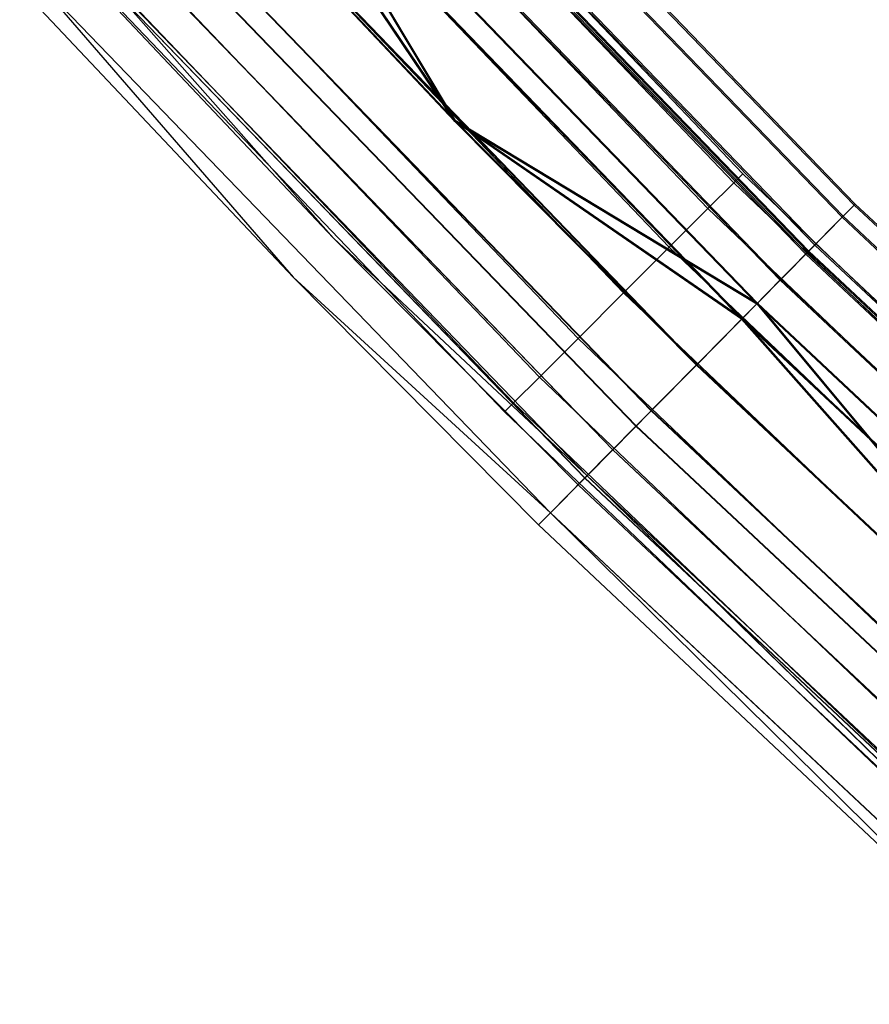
# Model space of a CAD drawing. Extents: x -135 to 135, y -135 to 135.
# Tile 2 of 207: x -100 to -92, y -101 to -92. Entities that reach past the tile are written whole.
import ezdxf

# ---------------------------------------------------------------- set-up
doc = ezdxf.new("R2010")
doc.units = 0
doc.header["$LTSCALE"] = 25.4
doc.layers.get('0').update_dxf_attribs({"linetype": 'CONTINUOUS'})

# ---------------------------------------------------------------- blocks, each defined once
blk = doc.blocks.new('SANTANA_BIURKO_A_PM_STL')
at = {"color": 0}
for p, q in [((-93.3381, -93.3381, 344.4156), (-97.5492, -88.9278, 344.4156)), ((-93.3381, -93.3381, 344.4156), (-97.5492, -88.9278, 344.4156)), ((-93.3381, -93.3381, 147.4156), (-97.5492, -88.9278, 147.4156)), ((-93.3381, -93.3381, 147.4156), (-97.5492, -88.9278, 147.4156)), ((-96.8294, -88.9737, 344.4156), (-92.347, -93.6177, 344.4156)), ((-96.8294, -88.9737, 344.4156), (-92.347, -93.6177, 344.4156)), ((-96.8196, -88.9647, 147.4156), (-92.3377, -93.6083, 147.4156)), ((-96.8196, -88.9647, 147.4156), (-92.3377, -93.6083, 147.4156)), ((-97.6336, -89.0047, 343.8416), (-93.4188, -93.4188, 343.8416)), ((-93.4188, -93.4188, 344.9897), (-97.6336, -89.0047, 344.9897)), ((-93.4188, -93.4188, 344.9897), (-97.6336, -89.0047, 344.9897)), ((-97.6336, -89.0047, 343.8416), (-93.4188, -93.4188, 343.8416)), ((-97.6336, -89.0047, 146.8416), (-93.4188, -93.4188, 146.8416)), ((-93.4188, -93.4188, 147.9897), (-97.6336, -89.0047, 147.9897)), ((-93.4188, -93.4188, 147.9897), (-97.6336, -89.0047, 147.9897)), ((-97.6336, -89.0047, 146.8416), (-93.4188, -93.4188, 146.8416)), ((-96.9415, -89.0767, 343.6503), (-92.4539, -93.7261, 343.6503)), ((-96.9415, -89.0767, 343.6503), (-92.4539, -93.7261, 343.6503)), ((-96.9415, -89.0767, 345.181), (-92.4539, -93.7261, 345.181)), ((-96.9415, -89.0767, 345.181), (-92.4539, -93.7261, 345.181)), ((-96.9321, -89.0681, 146.6477), (-92.445, -93.717, 146.6477)), ((-96.9321, -89.0681, 146.6477), (-92.445, -93.717, 146.6477)), ((-96.9321, -89.0681, 148.1835), (-92.445, -93.717, 148.1835)), ((-96.9321, -89.0681, 148.1835), (-92.445, -93.717, 148.1835)), ((-97.8738, -89.2238, 343.355), (-93.6488, -93.6488, 343.355)), ((-97.8738, -89.2238, 343.355), (-93.6488, -93.6488, 343.355)), ((-93.6488, -93.6488, 345.4763), (-97.8738, -89.2238, 345.4763)), ((-93.6488, -93.6488, 345.4763), (-97.8738, -89.2238, 345.4763)), ((-97.8738, -89.2238, 146.355), (-93.6488, -93.6488, 146.355)), ((-97.8738, -89.2238, 146.355), (-93.6488, -93.6488, 146.355)), ((-93.6488, -93.6488, 148.4763), (-97.8738, -89.2238, 148.4763)), ((-93.6488, -93.6488, 148.4763), (-97.8738, -89.2238, 148.4763)), ((-92.6981, -93.9737, 344.4156), (-97.1976, -89.312, 344.4156)), ((-92.6981, -93.9737, 344.4156), (-97.1976, -89.312, 344.4156)), ((-92.6888, -93.9642, 147.4156), (-97.1878, -89.303, 147.4156)), ((-92.6888, -93.9642, 147.4156), (-97.1878, -89.303, 147.4156)), ((-97.2816, -89.3893, 344.9897), (-92.7783, -94.055, 344.9897)), ((-92.7783, -94.055, 343.8416), (-97.2816, -89.3893, 343.8416)), ((-92.7783, -94.055, 343.8416), (-97.2816, -89.3893, 343.8416)), ((-97.2816, -89.3893, 344.9897), (-92.7783, -94.055, 344.9897)), ((-92.7694, -94.0459, 147.9922), (-97.2722, -89.3806, 147.9922)), ((-92.7694, -94.0459, 147.9922), (-97.2722, -89.3806, 147.9922)), ((-92.7694, -94.0459, 146.8391), (-97.2722, -89.3806, 146.8391)), ((-92.7694, -94.0459, 146.8391), (-97.2722, -89.3806, 146.8391)), ((-97.2607, -89.3701, 343.0014), (-92.7584, -94.0348, 343.0014)), ((-97.2607, -89.3701, 343.0014), (-92.7584, -94.0348, 343.0014)), ((-97.2607, -89.3701, 345.8299), (-92.7584, -94.0348, 345.8299)), ((-97.2607, -89.3701, 345.8299), (-92.7584, -94.0348, 345.8299)), ((-97.2524, -89.3624, 145.9967), (-92.7504, -94.0267, 145.9967)), ((-97.2524, -89.3624, 145.9967), (-92.7504, -94.0267, 145.9967)), ((-97.2524, -89.3624, 148.8345), (-92.7504, -94.0267, 148.8345)), ((-97.2524, -89.3624, 148.8345), (-92.7504, -94.0267, 148.8345)), ((-98.2335, -89.5517, 343.0298), (-93.9929, -93.9929, 343.0298)), ((-98.2335, -89.5517, 343.0298), (-93.9929, -93.9929, 343.0298)), ((-93.9929, -93.9929, 345.8015), (-98.2335, -89.5517, 345.8015)), ((-93.9929, -93.9929, 345.8015), (-98.2335, -89.5517, 345.8015)), ((-98.2335, -89.5517, 146.0298), (-93.9929, -93.9929, 146.0298)), ((-98.2335, -89.5517, 146.0298), (-93.9929, -93.9929, 146.0298)), ((-93.9929, -93.9929, 148.8015), (-98.2335, -89.5517, 148.8015)), ((-93.9929, -93.9929, 148.8015), (-98.2335, -89.5517, 148.8015)), ((-93.0067, -94.2865, 345.4763), (-97.5211, -89.6093, 345.4763)), ((-93.0067, -94.2865, 345.4763), (-97.5211, -89.6093, 345.4763)), ((-97.5211, -89.6093, 343.355), (-93.0067, -94.2865, 343.355)), ((-97.5211, -89.6093, 343.355), (-93.0067, -94.2865, 343.355)), ((-97.5127, -89.6016, 148.481), (-92.9987, -94.2784, 148.481)), ((-97.5127, -89.6016, 148.481), (-92.9987, -94.2784, 148.481)), ((-92.9987, -94.2784, 146.3503), (-97.5127, -89.6016, 146.3503)), ((-92.9987, -94.2784, 146.3503), (-97.5127, -89.6016, 146.3503)), ((-97.7385, -89.8091, 342.5679), (-95.9039, -92.8692, 342.4156)), ((-97.7385, -89.8091, 342.5679), (-95.9039, -92.8692, 342.4156)), ((-97.7385, -89.8091, 342.5679), (-93.214, -94.4967, 342.5679)), ((-97.7385, -89.8091, 342.5679), (-93.214, -94.4967, 342.5679)), ((-97.7385, -89.8091, 346.2634), (-93.214, -94.4967, 346.2634)), ((-97.7385, -89.8091, 346.2634), (-93.214, -94.4967, 346.2634)), ((-97.7317, -89.8029, 145.5618), (-93.2076, -94.4902, 145.5618)), ((-97.7317, -89.8029, 145.5618), (-93.2076, -94.4902, 145.5618)), ((-97.7317, -89.8029, 149.2695), (-93.2076, -94.4902, 149.2695)), ((-97.7317, -89.8029, 149.2695), (-93.2076, -94.4902, 149.2695)), ((-97.7317, -89.8029, 149.2695), (-95.8991, -92.8646, 149.4223)), ((-97.7317, -89.8029, 149.2695), (-95.8991, -92.8646, 149.4223)), ((-98.6577, -89.9384, 342.9156), (-94.3988, -94.3988, 342.9156)), ((-98.6577, -89.9384, 342.9156), (-94.3988, -94.3988, 342.9156)), ((-94.3988, -94.3988, 345.9156), (-98.6577, -89.9384, 345.9156)), ((-94.3988, -94.3988, 345.9156), (-98.6577, -89.9384, 345.9156)), ((-98.6577, -89.9384, 145.9156), (-94.3988, -94.3988, 145.9156)), ((-98.6577, -89.9384, 145.9156), (-94.3988, -94.3988, 145.9156)), ((-94.3988, -94.3988, 148.9156), (-98.6577, -89.9384, 148.9156)), ((-94.3988, -94.3988, 148.9156), (-98.6577, -89.9384, 148.9156)), ((-93.3484, -94.6329, 345.8015), (-97.8794, -89.9385, 345.8015)), ((-93.3484, -94.6329, 345.8015), (-97.8794, -89.9385, 345.8015)), ((-93.3484, -94.6329, 343.0298), (-97.8794, -89.9385, 343.0298)), ((-95.9039, -92.8692, 342.9156), (-97.8794, -89.9385, 343.0298)), ((-95.9039, -92.8692, 342.9156), (-97.8794, -89.9385, 343.0298)), ((-93.3484, -94.6329, 343.0298), (-97.8794, -89.9385, 343.0298)), ((-93.342, -94.6264, 148.8076), (-97.8726, -89.9323, 148.8076)), ((-97.8726, -89.9323, 146.0237), (-93.342, -94.6264, 146.0237)), ((-97.8726, -89.9323, 148.8076), (-95.8991, -92.8646, 148.9223)), ((-93.342, -94.6264, 148.8076), (-97.8726, -89.9323, 148.8076)), ((-97.8726, -89.9323, 148.8076), (-95.8991, -92.8646, 148.9223)), ((-97.8726, -89.9323, 146.0237), (-93.342, -94.6264, 146.0237)), ((-94.8046, -94.8046, 345.8015), (-99.0819, -90.3251, 345.8015)), ((-99.0819, -90.3251, 343.0298), (-94.8046, -94.8046, 343.0298)), ((-99.0819, -90.3251, 343.0298), (-94.8046, -94.8046, 343.0298)), ((-94.8046, -94.8046, 345.8015), (-99.0819, -90.3251, 345.8015)), ((-94.8046, -94.8046, 148.8015), (-99.0819, -90.3251, 148.8015)), ((-99.0819, -90.3251, 146.0298), (-94.8046, -94.8046, 146.0298)), ((-99.0819, -90.3251, 146.0298), (-94.8046, -94.8046, 146.0298)), ((-94.8046, -94.8046, 148.8015), (-99.0819, -90.3251, 148.8015)), ((-93.7515, -95.0416, 345.9156), (-98.3021, -90.3269, 345.9156)), ((-93.7515, -95.0416, 345.9156), (-98.3021, -90.3269, 345.9156)), ((-98.3021, -90.3269, 342.9156), (-95.9039, -92.8692, 342.9156)), ((-98.3021, -90.3269, 342.9156), (-95.9039, -92.8692, 342.9156)), ((-98.3021, -90.3269, 342.4156), (-95.9039, -92.8692, 342.4156)), ((-98.3021, -90.3269, 342.4156), (-95.9039, -92.8692, 342.4156)), ((-98.3021, -90.3269, 346.4156), (-93.7515, -95.0416, 346.4156)), ((-98.3021, -90.3269, 346.4156), (-93.7515, -95.0416, 346.4156)), ((-98.2972, -90.3224, 145.409), (-93.7469, -95.0368, 145.409)), ((-98.2972, -90.3224, 145.409), (-93.7469, -95.0368, 145.409)), ((-98.2972, -90.3224, 149.4223), (-95.8991, -92.8646, 149.4223)), ((-98.2972, -90.3224, 149.4223), (-95.8991, -92.8646, 149.4223)), ((-98.2972, -90.3224, 148.9223), (-95.8991, -92.8646, 148.9223)), ((-93.7469, -95.0368, 145.909), (-98.2972, -90.3224, 145.909)), ((-98.2972, -90.3224, 148.9223), (-95.8991, -92.8646, 148.9223)), ((-93.7469, -95.0368, 145.909), (-98.2972, -90.3224, 145.909)), ((-99.4415, -90.6529, 345.4763), (-95.1488, -95.1488, 345.4763)), ((-99.4415, -90.6529, 345.4763), (-95.1488, -95.1488, 345.4763)), ((-99.4415, -90.6529, 343.355), (-95.1488, -95.1488, 343.355)), ((-99.4415, -90.6529, 343.355), (-95.1488, -95.1488, 343.355)), ((-99.4415, -90.6529, 148.4763), (-95.1488, -95.1488, 148.4763)), ((-99.4415, -90.6529, 148.4763), (-95.1488, -95.1488, 148.4763)), ((-99.4415, -90.6529, 146.355), (-95.1488, -95.1488, 146.355)), ((-99.4415, -90.6529, 146.355), (-95.1488, -95.1488, 146.355)), ((-94.1546, -95.4502, 345.8015), (-98.7248, -90.7153, 345.8015)), ((-94.1546, -95.4502, 345.8015), (-98.7248, -90.7153, 345.8015)), ((-94.1518, -95.4473, 146.0237), (-98.7217, -90.7125, 146.0237)), ((-94.1518, -95.4473, 146.0237), (-98.7217, -90.7125, 146.0237)), ((-99.6818, -90.872, 344.9897), (-95.3787, -95.3787, 344.9897)), ((-99.6818, -90.872, 344.9897), (-95.3787, -95.3787, 344.9897)), ((-99.6818, -90.872, 343.8416), (-95.3787, -95.3787, 343.8416)), ((-99.6818, -90.872, 343.8416), (-95.3787, -95.3787, 343.8416)), ((-99.6818, -90.872, 147.9897), (-95.3787, -95.3787, 147.9897)), ((-99.6818, -90.872, 147.9897), (-95.3787, -95.3787, 147.9897)), ((-99.6818, -90.872, 146.8416), (-95.3787, -95.3787, 146.8416)), ((-99.6818, -90.872, 146.8416), (-95.3787, -95.3787, 146.8416)), ((-98.8656, -90.8448, 346.2634), (-94.289, -95.5864, 346.2634)), ((-98.8656, -90.8448, 346.2634), (-94.289, -95.5864, 346.2634)), ((-98.8626, -90.842, 145.5618), (-94.2861, -95.5835, 145.5618)), ((-98.8626, -90.842, 145.5618), (-94.2861, -95.5835, 145.5618)), ((-99.7662, -90.9489, 344.4156), (-95.4594, -95.4594, 344.4156)), ((-99.7662, -90.9489, 344.4156), (-95.4594, -95.4594, 344.4156)), ((-99.7662, -90.9489, 147.4156), (-95.4594, -95.4594, 147.4156)), ((-99.7662, -90.9489, 147.4156), (-95.4594, -95.4594, 147.4156)), ((-99.0831, -91.0446, 345.4763), (-94.4964, -95.7967, 345.4763)), ((-99.0831, -91.0446, 345.4763), (-94.4964, -95.7967, 345.4763)), ((-99.0816, -91.0433, 146.3503), (-94.495, -95.7953, 146.3503)), ((-99.0816, -91.0433, 146.3503), (-94.495, -95.7953, 146.3503)), ((-96.9815, -93.9127, 344.4156), (-99.4066, -91.3418, 344.4156)), ((-99.4066, -91.3418, 147.4156), (-96.9815, -93.9127, 147.4156)), ((-99.4066, -91.3418, 147.4156), (-96.9815, -93.9127, 147.4156)), ((-96.9815, -93.9127, 344.4156), (-99.4066, -91.3418, 344.4156)), ((-99.3434, -91.2838, 345.8299), (-94.7447, -96.0484, 345.8299)), ((-99.3434, -91.2838, 345.8299), (-94.7447, -96.0484, 345.8299)), ((-99.342, -91.2825, 145.9967), (-94.7433, -96.047, 145.9967)), ((-99.342, -91.2825, 145.9967), (-94.7433, -96.047, 145.9967)), ((-94.7247, -96.0282, 344.9897), (-99.3225, -91.2646, 344.9897)), ((-99.3225, -91.2646, 344.9897), (-96.9815, -93.9127, 344.4156)), ((-94.7247, -96.0282, 344.9897), (-99.3225, -91.2646, 344.9897)), ((-99.3225, -91.2646, 344.9897), (-96.9815, -93.9127, 344.4156)), ((-94.7244, -96.0278, 146.8391), (-99.3221, -91.2642, 146.8391)), ((-96.9815, -93.9127, 147.4156), (-99.3221, -91.2642, 146.8391)), ((-96.9815, -93.9127, 147.4156), (-99.3221, -91.2642, 146.8391)), ((-94.7244, -96.0278, 146.8391), (-99.3221, -91.2642, 146.8391)), ((-99.6627, -91.5771, 345.181), (-95.0491, -96.357, 345.181)), ((-99.6627, -91.5771, 345.181), (-95.0491, -96.357, 345.181)), ((-99.6627, -91.5771, 345.181), (-97.3407, -94.2605, 344.4156)), ((-99.6627, -91.5771, 345.181), (-97.3407, -94.2605, 344.4156)), ((-99.6623, -91.5768, 146.6477), (-97.3407, -94.2605, 147.4156)), ((-99.6623, -91.5768, 146.6477), (-97.3407, -94.2605, 147.4156)), ((-99.6623, -91.5768, 146.6477), (-95.0488, -96.3567, 146.6477)), ((-99.6623, -91.5768, 146.6477), (-95.0488, -96.3567, 146.6477)), ((-99.7748, -91.6801, 344.4156), (-97.3407, -94.2605, 344.4156)), ((-99.7748, -91.6801, 344.4156), (-97.3407, -94.2605, 344.4156)), ((-99.7748, -91.6801, 147.4156), (-97.3407, -94.2605, 147.4156)), ((-99.7748, -91.6801, 147.4156), (-97.3407, -94.2605, 147.4156)), ((-95.9039, -92.8692, 342.9156), (-93.7515, -95.0416, 342.9156)), ((-93.3484, -94.6329, 343.0298), (-95.9039, -92.8692, 342.9156)), ((-93.3484, -94.6329, 343.0298), (-95.9039, -92.8692, 342.9156)), ((-95.9039, -92.8692, 342.9156), (-93.7515, -95.0416, 342.9156)), ((-95.9039, -92.8692, 342.9156), (-95.9039, -92.8692, 342.4156)), ((-95.9039, -92.8692, 342.4156), (-93.7515, -95.0416, 342.4156)), ((-95.9039, -92.8692, 342.9156), (-95.9039, -92.8692, 342.4156)), ((-95.9039, -92.8692, 342.4156), (-93.7515, -95.0416, 342.4156)), ((-95.9039, -92.8692, 342.4156), (-93.214, -94.4967, 342.5679)), ((-95.9039, -92.8692, 342.4156), (-93.214, -94.4967, 342.5679)), ((-95.8991, -92.8646, 149.4223), (-93.7469, -95.0368, 149.4223)), ((-93.2076, -94.4902, 149.2695), (-95.8991, -92.8646, 149.4223)), ((-93.2076, -94.4902, 149.2695), (-95.8991, -92.8646, 149.4223)), ((-95.8991, -92.8646, 149.4223), (-93.7469, -95.0368, 149.4223)), ((-95.8991, -92.8646, 149.4223), (-95.8991, -92.8646, 148.9223)), ((-95.8991, -92.8646, 148.9223), (-93.7469, -95.0368, 148.9223)), ((-95.8991, -92.8646, 149.4223), (-95.8991, -92.8646, 148.9223)), ((-93.342, -94.6264, 148.8076), (-95.8991, -92.8646, 148.9223)), ((-95.8991, -92.8646, 148.9223), (-93.7469, -95.0368, 148.9223)), ((-93.342, -94.6264, 148.8076), (-95.8991, -92.8646, 148.9223)), ((-93.3381, -93.3381, 344.4156), (-93.4188, -93.4188, 344.9897)), ((-93.3381, -93.3381, 344.4156), (-93.4188, -93.4188, 344.9897)), ((-93.4188, -93.4188, 343.8416), (-93.3381, -93.3381, 344.4156)), ((-93.4188, -93.4188, 343.8416), (-93.3381, -93.3381, 344.4156)), ((-93.3381, -93.3381, 147.4156), (-93.4188, -93.4188, 147.9897)), ((-93.3381, -93.3381, 147.4156), (-93.4188, -93.4188, 147.9897)), ((-93.4188, -93.4188, 146.8416), (-93.3381, -93.3381, 147.4156)), ((-93.4188, -93.4188, 146.8416), (-93.3381, -93.3381, 147.4156)), ((-88.9278, -97.5492, 344.4156), (-93.3381, -93.3381, 344.4156)), ((-88.9278, -97.5492, 344.4156), (-93.3381, -93.3381, 344.4156)), ((-88.9278, -97.5492, 147.4156), (-93.3381, -93.3381, 147.4156)), ((-88.9278, -97.5492, 147.4156), (-93.3381, -93.3381, 147.4156)), ((-93.6488, -93.6488, 343.355), (-93.4188, -93.4188, 343.8416)), ((-93.6488, -93.6488, 343.355), (-93.4188, -93.4188, 343.8416)), ((-93.4188, -93.4188, 344.9897), (-93.6488, -93.6488, 345.4763)), ((-93.4188, -93.4188, 344.9897), (-93.6488, -93.6488, 345.4763)), ((-93.6488, -93.6488, 146.355), (-93.4188, -93.4188, 146.8416)), ((-93.6488, -93.6488, 146.355), (-93.4188, -93.4188, 146.8416)), ((-93.4188, -93.4188, 147.9897), (-93.6488, -93.6488, 148.4763)), ((-93.4188, -93.4188, 147.9897), (-93.6488, -93.6488, 148.4763)), ((-93.4188, -93.4188, 343.8416), (-89.0047, -97.6336, 343.8416)), ((-89.0047, -97.6336, 344.9897), (-93.4188, -93.4188, 344.9897)), ((-89.0047, -97.6336, 344.9897), (-93.4188, -93.4188, 344.9897)), ((-93.4188, -93.4188, 343.8416), (-89.0047, -97.6336, 343.8416)), ((-93.4188, -93.4188, 146.8416), (-89.0047, -97.6336, 146.8416)), ((-89.0047, -97.6336, 147.9897), (-93.4188, -93.4188, 147.9897)), ((-89.0047, -97.6336, 147.9897), (-93.4188, -93.4188, 147.9897)), ((-93.4188, -93.4188, 146.8416), (-89.0047, -97.6336, 146.8416)), ((-92.347, -93.6177, 344.4156), (-92.4539, -93.7261, 343.6503)), ((-92.4539, -93.7261, 345.181), (-92.347, -93.6177, 344.4156)), ((-92.347, -93.6177, 344.4156), (-92.4539, -93.7261, 343.6503)), ((-92.4539, -93.7261, 345.181), (-92.347, -93.6177, 344.4156)), ((-92.3377, -93.6083, 147.4156), (-92.445, -93.717, 146.6477)), ((-92.445, -93.717, 148.1835), (-92.3377, -93.6083, 147.4156)), ((-92.3377, -93.6083, 147.4156), (-92.445, -93.717, 146.6477)), ((-92.445, -93.717, 148.1835), (-92.3377, -93.6083, 147.4156)), ((-92.347, -93.6177, 344.4156), (-87.6422, -98.0362, 344.4156)), ((-92.347, -93.6177, 344.4156), (-87.6422, -98.0362, 344.4156)), ((-92.3377, -93.6083, 147.4156), (-87.6333, -98.0263, 147.4156)), ((-92.3377, -93.6083, 147.4156), (-87.6333, -98.0263, 147.4156)), ((-93.6488, -93.6488, 343.355), (-93.9929, -93.9929, 343.0298)), ((-93.6488, -93.6488, 343.355), (-93.9929, -93.9929, 343.0298)), ((-93.6488, -93.6488, 345.4763), (-93.9929, -93.9929, 345.8015)), ((-93.6488, -93.6488, 345.4763), (-93.9929, -93.9929, 345.8015)), ((-93.6488, -93.6488, 146.355), (-93.9929, -93.9929, 146.0298)), ((-93.6488, -93.6488, 146.355), (-93.9929, -93.9929, 146.0298)), ((-93.6488, -93.6488, 148.4763), (-93.9929, -93.9929, 148.8015)), ((-93.6488, -93.6488, 148.4763), (-93.9929, -93.9929, 148.8015)), ((-93.6488, -93.6488, 343.355), (-89.2238, -97.8738, 343.355)), ((-93.6488, -93.6488, 343.355), (-89.2238, -97.8738, 343.355)), ((-89.2238, -97.8738, 345.4763), (-93.6488, -93.6488, 345.4763)), ((-89.2238, -97.8738, 345.4763), (-93.6488, -93.6488, 345.4763)), ((-93.6488, -93.6488, 146.355), (-89.2238, -97.8738, 146.355)), ((-93.6488, -93.6488, 146.355), (-89.2238, -97.8738, 146.355)), ((-89.2238, -97.8738, 148.4763), (-93.6488, -93.6488, 148.4763)), ((-89.2238, -97.8738, 148.4763), (-93.6488, -93.6488, 148.4763)), ((-92.4539, -93.7261, 343.6503), (-92.7584, -94.0348, 343.0014)), ((-92.7584, -94.0348, 345.8299), (-92.4539, -93.7261, 345.181)), ((-92.4539, -93.7261, 343.6503), (-92.7584, -94.0348, 343.0014)), ((-92.7584, -94.0348, 345.8299), (-92.4539, -93.7261, 345.181)), ((-92.445, -93.717, 146.6477), (-92.7504, -94.0267, 145.9967)), ((-92.7504, -94.0267, 148.8345), (-92.445, -93.717, 148.1835)), ((-92.445, -93.717, 146.6477), (-92.7504, -94.0267, 145.9967)), ((-92.7504, -94.0267, 148.8345), (-92.445, -93.717, 148.1835)), ((-92.4539, -93.7261, 343.6503), (-87.7436, -98.1497, 343.6503)), ((-92.4539, -93.7261, 343.6503), (-87.7436, -98.1497, 343.6503)), ((-92.4539, -93.7261, 345.181), (-87.7436, -98.1497, 345.181)), ((-92.4539, -93.7261, 345.181), (-87.7436, -98.1497, 345.181)), ((-92.445, -93.717, 146.6477), (-87.7351, -98.1402, 146.6477)), ((-92.445, -93.717, 146.6477), (-87.7351, -98.1402, 146.6477)), ((-92.445, -93.717, 148.1835), (-87.7351, -98.1402, 148.1835)), ((-92.445, -93.717, 148.1835), (-87.7351, -98.1402, 148.1835)), ((-94.7247, -96.0282, 344.9897), (-96.9815, -93.9127, 344.4156)), ((-94.8049, -96.1095, 344.4156), (-96.9815, -93.9127, 344.4156)), ((-94.7247, -96.0282, 344.9897), (-96.9815, -93.9127, 344.4156)), ((-96.9815, -93.9127, 147.4156), (-94.8049, -96.1095, 147.4156)), ((-94.7244, -96.0278, 146.8391), (-96.9815, -93.9127, 147.4156)), ((-94.7244, -96.0278, 146.8391), (-96.9815, -93.9127, 147.4156)), ((-96.9815, -93.9127, 147.4156), (-94.8049, -96.1095, 147.4156)), ((-96.9815, -93.9127, 147.4156), (-96.9815, -93.9127, 344.4156)), ((-94.8049, -96.1095, 344.4156), (-96.9815, -93.9127, 344.4156)), ((-96.9815, -93.9127, 147.4156), (-96.9815, -93.9127, 344.4156)), ((-92.6888, -93.9642, 147.4156), (-92.7694, -94.0459, 147.9922)), ((-92.7694, -94.0459, 146.8391), (-92.6888, -93.9642, 147.4156)), ((-92.7694, -94.0459, 146.8391), (-92.6888, -93.9642, 147.4156)), ((-92.6888, -93.9642, 147.4156), (-92.7694, -94.0459, 147.9922)), ((-87.9666, -98.3991, 147.4156), (-92.6888, -93.9642, 147.4156)), ((-87.9666, -98.3991, 147.4156), (-92.6888, -93.9642, 147.4156)), ((-93.9929, -93.9929, 343.0298), (-94.3988, -94.3988, 342.9156)), ((-93.9929, -93.9929, 343.0298), (-94.3988, -94.3988, 342.9156)), ((-93.9929, -93.9929, 345.8015), (-94.3988, -94.3988, 345.9156)), ((-93.9929, -93.9929, 345.8015), (-94.3988, -94.3988, 345.9156)), ((-93.9929, -93.9929, 146.0298), (-94.3988, -94.3988, 145.9156)), ((-93.9929, -93.9929, 146.0298), (-94.3988, -94.3988, 145.9156)), ((-93.9929, -93.9929, 148.8015), (-94.3988, -94.3988, 148.9156)), ((-93.9929, -93.9929, 148.8015), (-94.3988, -94.3988, 148.9156)), ((-93.9929, -93.9929, 343.0298), (-89.5517, -98.2335, 343.0298)), ((-93.9929, -93.9929, 343.0298), (-89.5517, -98.2335, 343.0298)), ((-89.5517, -98.2335, 345.8015), (-93.9929, -93.9929, 345.8015)), ((-89.5517, -98.2335, 345.8015), (-93.9929, -93.9929, 345.8015)), ((-93.9929, -93.9929, 146.0298), (-89.5517, -98.2335, 146.0298)), ((-93.9929, -93.9929, 146.0298), (-89.5517, -98.2335, 146.0298)), ((-89.5517, -98.2335, 148.8015), (-93.9929, -93.9929, 148.8015)), ((-89.5517, -98.2335, 148.8015), (-93.9929, -93.9929, 148.8015)), ((-92.7584, -94.0348, 343.0014), (-93.214, -94.4967, 342.5679)), ((-93.214, -94.4967, 346.2634), (-92.7584, -94.0348, 345.8299)), ((-92.7584, -94.0348, 343.0014), (-93.214, -94.4967, 342.5679)), ((-93.214, -94.4967, 346.2634), (-92.7584, -94.0348, 345.8299)), ((-92.7504, -94.0267, 145.9967), (-93.2076, -94.4902, 145.5618)), ((-93.2076, -94.4902, 149.2695), (-92.7504, -94.0267, 148.8345)), ((-92.7504, -94.0267, 145.9967), (-93.2076, -94.4902, 145.5618)), ((-93.2076, -94.4902, 149.2695), (-92.7504, -94.0267, 148.8345)), ((-93.0067, -94.2865, 345.4763), (-92.7783, -94.055, 344.9897)), ((-92.7783, -94.055, 343.8416), (-93.0067, -94.2865, 343.355)), ((-93.0067, -94.2865, 345.4763), (-92.7783, -94.055, 344.9897)), ((-92.7783, -94.055, 343.8416), (-93.0067, -94.2865, 343.355)), ((-92.7694, -94.0459, 147.9922), (-92.9987, -94.2784, 148.481)), ((-92.7694, -94.0459, 147.9922), (-92.9987, -94.2784, 148.481)), ((-92.9987, -94.2784, 146.3503), (-92.7694, -94.0459, 146.8391)), ((-92.9987, -94.2784, 146.3503), (-92.7694, -94.0459, 146.8391)), ((-92.7783, -94.055, 343.8416), (-92.6981, -93.9737, 344.4156)), ((-92.7783, -94.055, 343.8416), (-92.6981, -93.9737, 344.4156)), ((-92.6981, -93.9737, 344.4156), (-92.7783, -94.055, 344.9897)), ((-92.6981, -93.9737, 344.4156), (-92.7783, -94.055, 344.9897)), ((-92.7783, -94.055, 343.8416), (-88.0515, -98.4941, 343.8416)), ((-88.0515, -98.4941, 344.9897), (-92.7783, -94.055, 344.9897)), ((-88.0515, -98.4941, 344.9897), (-92.7783, -94.055, 344.9897)), ((-92.7783, -94.055, 343.8416), (-88.0515, -98.4941, 343.8416)), ((-88.043, -98.4846, 147.9922), (-92.7694, -94.0459, 147.9922)), ((-88.043, -98.4846, 146.8391), (-92.7694, -94.0459, 146.8391)), ((-88.043, -98.4846, 146.8391), (-92.7694, -94.0459, 146.8391)), ((-88.043, -98.4846, 147.9922), (-92.7694, -94.0459, 147.9922)), ((-92.7584, -94.0348, 343.0014), (-88.0326, -98.4729, 343.0014)), ((-92.7584, -94.0348, 343.0014), (-88.0326, -98.4729, 343.0014)), ((-92.7584, -94.0348, 345.8299), (-88.0326, -98.4729, 345.8299)), ((-92.7584, -94.0348, 345.8299), (-88.0326, -98.4729, 345.8299)), ((-92.7504, -94.0267, 145.9967), (-88.025, -98.4645, 145.9967)), ((-92.7504, -94.0267, 145.9967), (-88.025, -98.4645, 145.9967)), ((-92.7504, -94.0267, 148.8345), (-88.025, -98.4645, 148.8345)), ((-92.7504, -94.0267, 148.8345), (-88.025, -98.4645, 148.8345)), ((-87.9754, -98.409, 344.4156), (-92.6981, -93.9737, 344.4156)), ((-87.9754, -98.409, 344.4156), (-92.6981, -93.9737, 344.4156)), ((-97.3407, -94.2605, 344.4156), (-95.156, -96.4654, 344.4156)), ((-95.0491, -96.357, 345.181), (-97.3407, -94.2605, 344.4156)), ((-95.0491, -96.357, 345.181), (-97.3407, -94.2605, 344.4156)), ((-97.3407, -94.2605, 344.4156), (-95.156, -96.4654, 344.4156)), ((-97.3407, -94.2605, 344.4156), (-97.3407, -94.2605, 147.4156)), ((-97.3407, -94.2605, 147.4156), (-95.156, -96.4654, 147.4156)), ((-97.3407, -94.2605, 344.4156), (-97.3407, -94.2605, 147.4156)), ((-97.3407, -94.2605, 147.4156), (-95.156, -96.4654, 147.4156)), ((-97.3407, -94.2605, 147.4156), (-95.0488, -96.3567, 146.6477)), ((-97.3407, -94.2605, 147.4156), (-95.0488, -96.3567, 146.6477)), ((-93.0067, -94.2865, 345.4763), (-93.3484, -94.6329, 345.8015)), ((-93.0067, -94.2865, 345.4763), (-93.3484, -94.6329, 345.8015)), ((-93.3484, -94.6329, 343.0298), (-93.0067, -94.2865, 343.355)), ((-93.3484, -94.6329, 343.0298), (-93.0067, -94.2865, 343.355)), ((-93.342, -94.6264, 148.8076), (-92.9987, -94.2784, 148.481)), ((-93.342, -94.6264, 148.8076), (-92.9987, -94.2784, 148.481)), ((-92.9987, -94.2784, 146.3503), (-93.342, -94.6264, 146.0237)), ((-92.9987, -94.2784, 146.3503), (-93.342, -94.6264, 146.0237)), ((-93.0067, -94.2865, 345.4763), (-88.2682, -98.7365, 345.4763)), ((-88.2682, -98.7365, 343.355), (-93.0067, -94.2865, 343.355)), ((-93.0067, -94.2865, 345.4763), (-88.2682, -98.7365, 345.4763)), ((-88.2682, -98.7365, 343.355), (-93.0067, -94.2865, 343.355)), ((-88.2607, -98.7281, 148.481), (-92.9987, -94.2784, 148.481)), ((-88.2607, -98.7281, 148.481), (-92.9987, -94.2784, 148.481)), ((-92.9987, -94.2784, 146.3503), (-88.2607, -98.7281, 146.3503)), ((-92.9987, -94.2784, 146.3503), (-88.2607, -98.7281, 146.3503)), ((-94.3988, -94.3988, 342.9156), (-94.8046, -94.8046, 343.0298)), ((-94.3988, -94.3988, 342.9156), (-94.8046, -94.8046, 343.0298)), ((-94.3988, -94.3988, 345.9156), (-94.8046, -94.8046, 345.8015)), ((-94.3988, -94.3988, 345.9156), (-94.8046, -94.8046, 345.8015)), ((-94.3988, -94.3988, 145.9156), (-94.8046, -94.8046, 146.0298)), ((-94.3988, -94.3988, 145.9156), (-94.8046, -94.8046, 146.0298)), ((-94.3988, -94.3988, 148.9156), (-94.8046, -94.8046, 148.8015)), ((-94.3988, -94.3988, 148.9156), (-94.8046, -94.8046, 148.8015)), ((-94.3988, -94.3988, 342.9156), (-89.9384, -98.6577, 342.9156)), ((-94.3988, -94.3988, 342.9156), (-89.9384, -98.6577, 342.9156)), ((-89.9384, -98.6577, 345.9156), (-94.3988, -94.3988, 345.9156)), ((-89.9384, -98.6577, 345.9156), (-94.3988, -94.3988, 345.9156)), ((-94.3988, -94.3988, 145.9156), (-89.9384, -98.6577, 145.9156)), ((-94.3988, -94.3988, 145.9156), (-89.9384, -98.6577, 145.9156)), ((-89.9384, -98.6577, 148.9156), (-94.3988, -94.3988, 148.9156)), ((-89.9384, -98.6577, 148.9156), (-94.3988, -94.3988, 148.9156)), ((-93.7515, -95.0416, 342.4156), (-93.214, -94.4967, 342.5679)), ((-93.7515, -95.0416, 342.4156), (-93.214, -94.4967, 342.5679)), ((-93.7515, -95.0416, 346.4156), (-93.214, -94.4967, 346.2634)), ((-93.7515, -95.0416, 346.4156), (-93.214, -94.4967, 346.2634)), ((-93.7469, -95.0368, 149.4223), (-93.2076, -94.4902, 149.2695)), ((-93.2076, -94.4902, 145.5618), (-93.7469, -95.0368, 145.409)), ((-93.2076, -94.4902, 145.5618), (-93.7469, -95.0368, 145.409)), ((-93.7469, -95.0368, 149.4223), (-93.2076, -94.4902, 149.2695)), ((-93.214, -94.4967, 342.5679), (-89.1921, -99.3329, 342.4156)), ((-93.214, -94.4967, 342.5679), (-89.1921, -99.3329, 342.4156)), ((-93.214, -94.4967, 342.5679), (-88.465, -98.9567, 342.5679)), ((-93.214, -94.4967, 342.5679), (-88.465, -98.9567, 342.5679)), ((-93.214, -94.4967, 346.2634), (-88.465, -98.9567, 346.2634)), ((-93.214, -94.4967, 346.2634), (-88.465, -98.9567, 346.2634)), ((-93.2076, -94.4902, 145.5618), (-88.4589, -98.9498, 145.5618)), ((-93.2076, -94.4902, 145.5618), (-88.4589, -98.9498, 145.5618)), ((-93.2076, -94.4902, 149.2695), (-88.4589, -98.9498, 149.2695)), ((-93.2076, -94.4902, 149.2695), (-88.4589, -98.9498, 149.2695)), ((-93.2076, -94.4902, 149.2695), (-89.1876, -99.328, 149.4223)), ((-93.2076, -94.4902, 149.2695), (-89.1876, -99.328, 149.4223)), ((-93.7515, -95.0416, 342.9156), (-93.3484, -94.6329, 343.0298)), ((-93.3484, -94.6329, 345.8015), (-93.7515, -95.0416, 345.9156)), ((-93.7515, -95.0416, 342.9156), (-93.3484, -94.6329, 343.0298)), ((-93.3484, -94.6329, 345.8015), (-93.7515, -95.0416, 345.9156)), ((-93.7469, -95.0368, 145.909), (-93.342, -94.6264, 146.0237)), ((-93.7469, -95.0368, 148.9223), (-93.342, -94.6264, 148.8076)), ((-93.7469, -95.0368, 148.9223), (-93.342, -94.6264, 148.8076)), ((-93.7469, -95.0368, 145.909), (-93.342, -94.6264, 146.0237)), ((-88.5926, -99.0993, 345.8015), (-93.3484, -94.6329, 345.8015)), ((-88.5926, -99.0993, 345.8015), (-93.3484, -94.6329, 345.8015)), ((-89.1921, -99.3329, 342.9156), (-93.3484, -94.6329, 343.0298)), ((-89.1921, -99.3329, 342.9156), (-93.3484, -94.6329, 343.0298)), ((-88.5926, -99.0993, 343.0298), (-93.3484, -94.6329, 343.0298)), ((-88.5926, -99.0993, 343.0298), (-93.3484, -94.6329, 343.0298)), ((-88.5864, -99.0925, 148.8076), (-93.342, -94.6264, 148.8076)), ((-88.5864, -99.0925, 146.0237), (-93.342, -94.6264, 146.0237)), ((-89.1876, -99.328, 148.9223), (-93.342, -94.6264, 148.8076)), ((-88.5864, -99.0925, 148.8076), (-93.342, -94.6264, 148.8076)), ((-89.1876, -99.328, 148.9223), (-93.342, -94.6264, 148.8076)), ((-88.5864, -99.0925, 146.0237), (-93.342, -94.6264, 146.0237)), ((-94.8046, -94.8046, 345.8015), (-95.1488, -95.1488, 345.4763)), ((-94.8046, -94.8046, 343.0298), (-95.1488, -95.1488, 343.355)), ((-94.8046, -94.8046, 343.0298), (-95.1488, -95.1488, 343.355)), ((-94.8046, -94.8046, 345.8015), (-95.1488, -95.1488, 345.4763)), ((-94.8046, -94.8046, 148.8015), (-95.1488, -95.1488, 148.4763)), ((-94.8046, -94.8046, 146.0298), (-95.1488, -95.1488, 146.355)), ((-94.8046, -94.8046, 146.0298), (-95.1488, -95.1488, 146.355)), ((-94.8046, -94.8046, 148.8015), (-95.1488, -95.1488, 148.4763)), ((-94.8046, -94.8046, 343.0298), (-90.3251, -99.0819, 343.0298)), ((-94.8046, -94.8046, 343.0298), (-90.3251, -99.0819, 343.0298)), ((-90.3251, -99.0819, 345.8015), (-94.8046, -94.8046, 345.8015)), ((-90.3251, -99.0819, 345.8015), (-94.8046, -94.8046, 345.8015)), ((-94.8046, -94.8046, 146.0298), (-90.3251, -99.0819, 146.0298)), ((-94.8046, -94.8046, 146.0298), (-90.3251, -99.0819, 146.0298)), ((-90.3251, -99.0819, 148.8015), (-94.8046, -94.8046, 148.8015)), ((-90.3251, -99.0819, 148.8015), (-94.8046, -94.8046, 148.8015)), ((-94.289, -95.5864, 346.2634), (-93.7515, -95.0416, 346.4156)), ((-94.289, -95.5864, 346.2634), (-93.7515, -95.0416, 346.4156)), ((-93.7469, -95.0368, 145.409), (-94.2861, -95.5835, 145.5618)), ((-93.7469, -95.0368, 145.409), (-94.2861, -95.5835, 145.5618)), ((-93.7515, -95.0416, 345.9156), (-94.1546, -95.4502, 345.8015)), ((-93.7515, -95.0416, 345.9156), (-94.1546, -95.4502, 345.8015)), ((-94.1518, -95.4473, 146.0237), (-93.7469, -95.0368, 145.909)), ((-94.1518, -95.4473, 146.0237), (-93.7469, -95.0368, 145.909)), ((-88.9751, -99.5273, 345.9156), (-93.7515, -95.0416, 345.9156)), ((-93.7515, -95.0416, 342.9156), (-89.1921, -99.3329, 342.9156)), ((-88.9751, -99.5273, 345.9156), (-93.7515, -95.0416, 345.9156)), ((-93.7515, -95.0416, 342.9156), (-89.1921, -99.3329, 342.9156)), ((-93.7515, -95.0416, 342.9156), (-93.7515, -95.0416, 342.4156)), ((-93.7515, -95.0416, 342.4156), (-89.1921, -99.3329, 342.4156)), ((-93.7515, -95.0416, 342.9156), (-93.7515, -95.0416, 342.4156)), ((-93.7515, -95.0416, 342.4156), (-89.1921, -99.3329, 342.4156)), ((-93.7515, -95.0416, 346.4156), (-88.9751, -99.5273, 346.4156)), ((-93.7515, -95.0416, 346.4156), (-88.9751, -99.5273, 346.4156)), ((-93.7469, -95.0368, 145.409), (-88.9707, -99.5223, 145.409)), ((-93.7469, -95.0368, 145.409), (-88.9707, -99.5223, 145.409)), ((-93.7469, -95.0368, 149.4223), (-89.1876, -99.328, 149.4223)), ((-93.7469, -95.0368, 149.4223), (-89.1876, -99.328, 149.4223)), ((-93.7469, -95.0368, 149.4223), (-93.7469, -95.0368, 148.9223)), ((-93.7469, -95.0368, 148.9223), (-89.1876, -99.328, 148.9223)), ((-93.7469, -95.0368, 149.4223), (-93.7469, -95.0368, 148.9223)), ((-88.9707, -99.5223, 145.909), (-93.7469, -95.0368, 145.909)), ((-88.9707, -99.5223, 145.909), (-93.7469, -95.0368, 145.909)), ((-93.7469, -95.0368, 148.9223), (-89.1876, -99.328, 148.9223)), ((-95.3787, -95.3787, 344.9897), (-95.1488, -95.1488, 345.4763)), ((-95.3787, -95.3787, 344.9897), (-95.1488, -95.1488, 345.4763)), ((-95.1488, -95.1488, 343.355), (-95.3787, -95.3787, 343.8416)), ((-95.1488, -95.1488, 343.355), (-95.3787, -95.3787, 343.8416)), ((-95.3787, -95.3787, 147.9897), (-95.1488, -95.1488, 148.4763)), ((-95.3787, -95.3787, 147.9897), (-95.1488, -95.1488, 148.4763)), ((-95.1488, -95.1488, 146.355), (-95.3787, -95.3787, 146.8416)), ((-95.1488, -95.1488, 146.355), (-95.3787, -95.3787, 146.8416)), ((-90.6529, -99.4415, 345.4763), (-95.1488, -95.1488, 345.4763)), ((-95.1488, -95.1488, 343.355), (-90.6529, -99.4415, 343.355)), ((-95.1488, -95.1488, 343.355), (-90.6529, -99.4415, 343.355)), ((-90.6529, -99.4415, 345.4763), (-95.1488, -95.1488, 345.4763)), ((-90.6529, -99.4415, 148.4763), (-95.1488, -95.1488, 148.4763)), ((-95.1488, -95.1488, 146.355), (-90.6529, -99.4415, 146.355)), ((-95.1488, -95.1488, 146.355), (-90.6529, -99.4415, 146.355)), ((-90.6529, -99.4415, 148.4763), (-95.1488, -95.1488, 148.4763)), ((-95.4594, -95.4594, 344.4156), (-95.3787, -95.3787, 344.9897)), ((-95.4594, -95.4594, 344.4156), (-95.3787, -95.3787, 344.9897)), ((-95.3787, -95.3787, 343.8416), (-95.4594, -95.4594, 344.4156)), ((-95.3787, -95.3787, 343.8416), (-95.4594, -95.4594, 344.4156)), ((-95.4594, -95.4594, 147.4156), (-95.3787, -95.3787, 147.9897)), ((-95.4594, -95.4594, 147.4156), (-95.3787, -95.3787, 147.9897)), ((-95.3787, -95.3787, 146.8416), (-95.4594, -95.4594, 147.4156)), ((-95.3787, -95.3787, 146.8416), (-95.4594, -95.4594, 147.4156)), ((-95.4594, -95.4594, 344.4156), (-90.9489, -99.7662, 344.4156)), ((-95.4594, -95.4594, 344.4156), (-90.9489, -99.7662, 344.4156)), ((-95.4594, -95.4594, 147.4156), (-90.9489, -99.7662, 147.4156)), ((-95.4594, -95.4594, 147.4156), (-90.9489, -99.7662, 147.4156)), ((-95.3787, -95.3787, 344.9897), (-90.872, -99.6818, 344.9897)), ((-95.3787, -95.3787, 344.9897), (-90.872, -99.6818, 344.9897)), ((-95.3787, -95.3787, 343.8416), (-90.872, -99.6818, 343.8416)), ((-95.3787, -95.3787, 343.8416), (-90.872, -99.6818, 343.8416)), ((-95.3787, -95.3787, 147.9897), (-90.872, -99.6818, 147.9897)), ((-95.3787, -95.3787, 147.9897), (-90.872, -99.6818, 147.9897)), ((-95.3787, -95.3787, 146.8416), (-90.872, -99.6818, 146.8416)), ((-95.3787, -95.3787, 146.8416), (-90.872, -99.6818, 146.8416)), ((-94.1546, -95.4502, 345.8015), (-94.4964, -95.7967, 345.4763)), ((-94.1546, -95.4502, 345.8015), (-94.4964, -95.7967, 345.4763)), ((-94.1518, -95.4473, 146.0237), (-94.495, -95.7953, 146.3503)), ((-94.1518, -95.4473, 146.0237), (-94.495, -95.7953, 146.3503)), ((-89.3577, -99.9552, 345.8015), (-94.1546, -95.4502, 345.8015)), ((-89.3577, -99.9552, 345.8015), (-94.1546, -95.4502, 345.8015)), ((-94.1518, -95.4473, 146.0237), (-89.355, -99.9522, 146.0237)), ((-94.1518, -95.4473, 146.0237), (-89.355, -99.9522, 146.0237)), ((-94.7447, -96.0484, 345.8299), (-94.289, -95.5864, 346.2634)), ((-94.7447, -96.0484, 345.8299), (-94.289, -95.5864, 346.2634)), ((-94.2861, -95.5835, 145.5618), (-94.7433, -96.047, 145.9967)), ((-94.2861, -95.5835, 145.5618), (-94.7433, -96.047, 145.9967)), ((-94.289, -95.5864, 346.2634), (-89.4852, -100.0979, 346.2634)), ((-94.289, -95.5864, 346.2634), (-89.4852, -100.0979, 346.2634)), ((-94.2861, -95.5835, 145.5618), (-89.4825, -100.0948, 145.5618)), ((-94.2861, -95.5835, 145.5618), (-89.4825, -100.0948, 145.5618)), ((-94.7247, -96.0282, 344.9897), (-94.4964, -95.7967, 345.4763)), ((-94.7247, -96.0282, 344.9897), (-94.4964, -95.7967, 345.4763)), ((-94.7244, -96.0278, 146.8391), (-94.495, -95.7953, 146.3503)), ((-94.7244, -96.0278, 146.8391), (-94.495, -95.7953, 146.3503)), ((-89.682, -100.318, 345.4763), (-94.4964, -95.7967, 345.4763)), ((-89.682, -100.318, 345.4763), (-94.4964, -95.7967, 345.4763)), ((-89.6807, -100.3166, 146.3503), (-94.495, -95.7953, 146.3503)), ((-89.6807, -100.3166, 146.3503), (-94.495, -95.7953, 146.3503)), ((-95.0491, -96.357, 345.181), (-94.7447, -96.0484, 345.8299)), ((-95.0491, -96.357, 345.181), (-94.7447, -96.0484, 345.8299)), ((-94.7433, -96.047, 145.9967), (-95.0488, -96.3567, 146.6477)), ((-94.7433, -96.047, 145.9967), (-95.0488, -96.3567, 146.6477)), ((-94.8049, -96.1095, 147.4156), (-94.7244, -96.0278, 146.8391)), ((-94.8049, -96.1095, 147.4156), (-94.7244, -96.0278, 146.8391)), ((-94.8049, -96.1095, 344.4156), (-94.7247, -96.0282, 344.9897)), ((-94.8049, -96.1095, 344.4156), (-94.7247, -96.0282, 344.9897)), ((-94.7447, -96.0484, 345.8299), (-89.9177, -100.5816, 345.8299)), ((-94.7447, -96.0484, 345.8299), (-89.9177, -100.5816, 345.8299)), ((-94.7433, -96.047, 145.9967), (-89.9164, -100.5801, 145.9967)), ((-94.7433, -96.047, 145.9967), (-89.9164, -100.5801, 145.9967)), ((-89.8988, -100.5604, 344.9897), (-94.7247, -96.0282, 344.9897)), ((-90.1942, -100.449, 344.4156), (-94.7247, -96.0282, 344.9897)), ((-89.8988, -100.5604, 344.9897), (-94.7247, -96.0282, 344.9897)), ((-90.1942, -100.449, 344.4156), (-94.7247, -96.0282, 344.9897)), ((-90.1942, -100.449, 147.4156), (-94.7244, -96.0278, 146.8391)), ((-90.1942, -100.449, 147.4156), (-94.7244, -96.0278, 146.8391)), ((-89.8984, -100.56, 146.8391), (-94.7244, -96.0278, 146.8391)), ((-89.8984, -100.56, 146.8391), (-94.7244, -96.0278, 146.8391)), ((-90.1942, -100.449, 344.4156), (-94.8049, -96.1095, 344.4156)), ((-94.8049, -96.1095, 147.4156), (-90.1942, -100.449, 147.4156)), ((-94.8049, -96.1095, 147.4156), (-90.1942, -100.449, 147.4156)), ((-94.8049, -96.1095, 147.4156), (-94.8049, -96.1095, 344.4156)), ((-90.1942, -100.449, 344.4156), (-94.8049, -96.1095, 344.4156)), ((-94.8049, -96.1095, 147.4156), (-94.8049, -96.1095, 344.4156)), ((-95.156, -96.4654, 147.4156), (-95.0488, -96.3567, 146.6477)), ((-95.156, -96.4654, 147.4156), (-95.0488, -96.3567, 146.6477)), ((-95.156, -96.4654, 344.4156), (-95.0491, -96.357, 345.181)), ((-95.156, -96.4654, 344.4156), (-95.0491, -96.357, 345.181)), ((-95.0491, -96.357, 345.181), (-90.2066, -100.9048, 345.181)), ((-95.0491, -96.357, 345.181), (-90.2066, -100.9048, 345.181)), ((-95.0491, -96.357, 345.181), (-90.5283, -100.821, 344.4156)), ((-95.0491, -96.357, 345.181), (-90.5283, -100.821, 344.4156)), ((-95.0488, -96.3567, 146.6477), (-90.5283, -100.821, 147.4156)), ((-95.0488, -96.3567, 146.6477), (-90.5283, -100.821, 147.4156)), ((-95.0488, -96.3567, 146.6477), (-90.2063, -100.9044, 146.6477)), ((-95.0488, -96.3567, 146.6477), (-90.2063, -100.9044, 146.6477)), ((-95.156, -96.4654, 344.4156), (-90.5283, -100.821, 344.4156)), ((-95.156, -96.4654, 344.4156), (-90.5283, -100.821, 344.4156)), ((-95.156, -96.4654, 344.4156), (-95.156, -96.4654, 147.4156)), ((-95.156, -96.4654, 147.4156), (-90.5283, -100.821, 147.4156)), ((-95.156, -96.4654, 344.4156), (-95.156, -96.4654, 147.4156)), ((-95.156, -96.4654, 147.4156), (-90.5283, -100.821, 147.4156))]:
    blk.add_line(p, q, dxfattribs=at)

msp = doc.modelspace()

# ---------------------------------------------------------------- block references
at = {"color": 253}
msp.add_blockref('SANTANA_BIURKO_A_PM_STL', (0, 0), dxfattribs=at)

doc.saveas('drawing.dxf')
